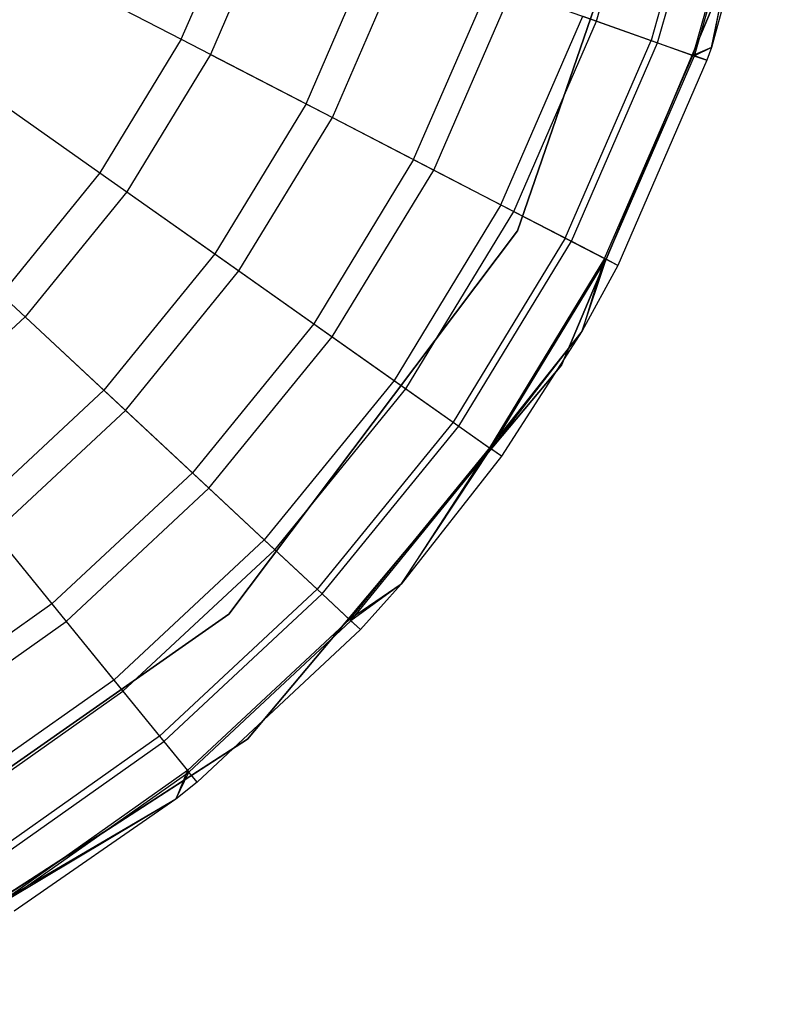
# Model space of a CAD drawing. Extents: x 0.4 to 40.3, y 0.4 to 40.3.
# Tile 20 of 243: x 10.875 to 11.1, y 3.036 to 3.332. Entities that reach past the tile are written whole.
import ezdxf

# ---------------------------------------------------------------- set-up
doc = ezdxf.new("R2010")
doc.units = 0
doc.header["$MEASUREMENT"] = 0
doc.layers.get('0').update_dxf_attribs({"color": 13, "linetype": 'CONTINUOUS'})

# ---------------------------------------------------------------- blocks, each defined once
blk = doc.blocks.new('ORTO-XII-B-11464-11465_ST0')
at = {"color": 0}
for p, q in [((11.07162, 3.40498, 10.00295), (11.02475, 3.26869, 10.00295)), ((11.02475, 3.26869, 3.31004), (11.07162, 3.40498, 3.31004)), ((11.02475, 3.26869, 3.31004), (11.07162, 3.40498, 3.31004)), ((11.07162, 3.40498, 10.00295), (11.02475, 3.26869, 10.00295)), ((11.04847, 3.33178, 10.08321), (11.0653, 3.39182, 10.08321)), ((11.04847, 3.33178, 10.08321), (11.0653, 3.39182, 10.08321)), ((11.08235, 3.38828, 11.99778), (11.06489, 3.32594, 11.99778)), ((11.08235, 3.38828, 11.99778), (11.06489, 3.32594, 11.99778)), ((11.06685, 3.32524, 10.16013), (11.0844, 3.38786, 10.16013)), ((11.06685, 3.32524, 10.16013), (11.0844, 3.38786, 10.16013)), ((11.0954, 3.38557, 11.94807), (11.07744, 3.32148, 11.94807)), ((11.0954, 3.38557, 11.94807), (11.07744, 3.32148, 11.94807)), ((11.07795, 3.3213, 10.23861), (11.09593, 3.38546, 10.23861)), ((11.07795, 3.3213, 10.23861), (11.09593, 3.38546, 10.23861)), ((11.0954, 3.38557, 11.94807), (11.08301, 3.32382, 11.89679)), ((11.0954, 3.38557, 11.94807), (11.08301, 3.32382, 11.89679)), ((11.08301, 3.32382, 10.31787), (11.09593, 3.38546, 10.23861)), ((11.08301, 3.32382, 10.31787), (11.09593, 3.38546, 10.23861)), ((11.09979, 3.38466, 10.31787), (11.08301, 3.32382, 10.31787)), ((11.09979, 3.38466, 11.89679), (11.08301, 3.32382, 11.89679)), ((11.09979, 3.38466, 10.31787), (11.08301, 3.32382, 10.31787)), ((11.09979, 3.38466, 11.89679), (11.08301, 3.32382, 11.89679)), ((10.92382, 3.3263, 12.15251), (10.94255, 3.36942, 12.15251)), ((10.92382, 3.3263, 12.15251), (10.94255, 3.36942, 12.15251)), ((10.95183, 3.36612, 9.86923), (10.93256, 3.32177, 9.86923)), ((10.95183, 3.36612, 9.86923), (10.93256, 3.32177, 9.86923)), ((11.03798, 3.22834, 10.00295), (11.09491, 3.36354, 10.00295)), ((11.09491, 3.36354, 3.31004), (11.03798, 3.22834, 3.31004)), ((11.03798, 3.22834, 10.00295), (11.09491, 3.36354, 10.00295)), ((11.09491, 3.36354, 3.31004), (11.03798, 3.22834, 3.31004)), ((10.96126, 3.3069, 12.12299), (10.98228, 3.3553, 12.12299)), ((10.96126, 3.3069, 12.12299), (10.98228, 3.3553, 12.12299)), ((10.96917, 3.3028, 9.93704), (10.99068, 3.35232, 9.93704)), ((10.96917, 3.3028, 9.93704), (10.99068, 3.35232, 9.93704)), ((10.8824, 3.34776, 12.17426), (10.92382, 3.3263, 12.15251)), ((10.8824, 3.34776, 12.17426), (10.92382, 3.3263, 12.15251)), ((10.99357, 3.29015, 12.08659), (11.01657, 3.34311, 12.08659)), ((10.99357, 3.29015, 12.08659), (11.01657, 3.34311, 12.08659)), ((10.99962, 3.28702, 10.0086), (11.023, 3.34083, 10.0086)), ((10.99962, 3.28702, 10.0086), (11.023, 3.34083, 10.0086)), ((11.023, 3.34083, 10.0086), (11.04847, 3.33178, 10.08321)), ((11.023, 3.34083, 10.0086), (11.04847, 3.33178, 10.08321)), ((11.01978, 3.27657, 12.04443), (11.04439, 3.33323, 12.04443)), ((11.01978, 3.27657, 12.04443), (11.04439, 3.33323, 12.04443)), ((11.04439, 3.33323, 12.04443), (11.06489, 3.32594, 11.99778)), ((11.04439, 3.33323, 12.04443), (11.06489, 3.32594, 11.99778)), ((11.02363, 3.27458, 10.08321), (11.04847, 3.33178, 10.08321)), ((11.02363, 3.27458, 10.08321), (11.04847, 3.33178, 10.08321)), ((11.04847, 3.33178, 10.08321), (11.06685, 3.32524, 10.16013)), ((11.04847, 3.33178, 10.08321), (11.06685, 3.32524, 10.16013)), ((10.92382, 3.3263, 12.15251), (10.89939, 3.28612, 12.15251)), ((10.92382, 3.3263, 12.15251), (10.89939, 3.28612, 12.15251)), ((10.92382, 3.3263, 12.15251), (10.96126, 3.3069, 12.12299)), ((10.92382, 3.3263, 12.15251), (10.96126, 3.3069, 12.12299)), ((11.0391, 3.26657, 11.99778), (11.06489, 3.32594, 11.99778)), ((11.0391, 3.26657, 11.99778), (11.06489, 3.32594, 11.99778)), ((11.04095, 3.26561, 10.16013), (11.06685, 3.32524, 10.16013)), ((11.04095, 3.26561, 10.16013), (11.06685, 3.32524, 10.16013)), ((11.06489, 3.32594, 11.99778), (11.07744, 3.32148, 11.94807)), ((11.06489, 3.32594, 11.99778), (11.07744, 3.32148, 11.94807)), ((11.06685, 3.32524, 10.16013), (11.07795, 3.3213, 10.23861)), ((11.06685, 3.32524, 10.16013), (11.07795, 3.3213, 10.23861)), ((11.08301, 3.32382, 11.89679), (11.07744, 3.32148, 11.94807)), ((11.08301, 3.32382, 11.89679), (11.07744, 3.32148, 11.94807)), ((11.08301, 3.32382, 10.31787), (11.07795, 3.3213, 10.23861)), ((11.08301, 3.32382, 10.31787), (11.07795, 3.3213, 10.23861)), ((11.08301, 3.32382, 10.31787), (11.08167, 3.31998, 10.31787)), ((11.08301, 3.32382, 11.89679), (11.08167, 3.31998, 11.89679)), ((11.08301, 3.32382, 10.31787), (11.08167, 3.31998, 10.31787)), ((11.08301, 3.32382, 11.89679), (11.08167, 3.31998, 11.89679)), ((11.08301, 3.32382, 11.89679), (11.08301, 3.32382, 10.31787)), ((11.08301, 3.32382, 11.89679), (11.08301, 3.32382, 10.31787)), ((10.93256, 3.32177, 9.86923), (10.90743, 3.28045, 9.86923)), ((10.93256, 3.32177, 9.86923), (10.90743, 3.28045, 9.86923)), ((10.93256, 3.32177, 9.86923), (10.96917, 3.3028, 9.93704)), ((10.93256, 3.32177, 9.86923), (10.96917, 3.3028, 9.93704)), ((11.05092, 3.26044, 11.94807), (11.07744, 3.32148, 11.94807)), ((11.05092, 3.26044, 11.94807), (11.07744, 3.32148, 11.94807)), ((11.05141, 3.26019, 10.23861), (11.07795, 3.3213, 10.23861)), ((11.05141, 3.26019, 10.23861), (11.07795, 3.3213, 10.23861)), ((11.07744, 3.32148, 11.94807), (11.08167, 3.31998, 11.89679)), ((11.07744, 3.32148, 11.94807), (11.08167, 3.31998, 11.89679)), ((11.08167, 3.31998, 10.31787), (11.07795, 3.3213, 10.23861)), ((11.08167, 3.31998, 10.31787), (11.07795, 3.3213, 10.23861)), ((11.08167, 3.31998, 10.31787), (11.05491, 3.25837, 10.31787)), ((11.08167, 3.31998, 11.89679), (11.05491, 3.25837, 11.89679)), ((11.08167, 3.31998, 10.31787), (11.05491, 3.25837, 10.31787)), ((11.08167, 3.31998, 11.89679), (11.05491, 3.25837, 11.89679)), ((11.08167, 3.31998, 11.89679), (11.08167, 3.31998, 10.31787)), ((11.08167, 3.31998, 11.89679), (11.08167, 3.31998, 10.31787)), ((10.86128, 3.31302, 12.17426), (10.89939, 3.28612, 12.15251)), ((10.86128, 3.31302, 12.17426), (10.89939, 3.28612, 12.15251)), ((10.96126, 3.3069, 12.12299), (10.93384, 3.26181, 12.12299)), ((10.96126, 3.3069, 12.12299), (10.93384, 3.26181, 12.12299)), ((10.96126, 3.3069, 12.12299), (10.99357, 3.29015, 12.08659)), ((10.96126, 3.3069, 12.12299), (10.99357, 3.29015, 12.08659)), ((10.94112, 3.25667, 9.93704), (10.96917, 3.3028, 9.93704)), ((10.94112, 3.25667, 9.93704), (10.96917, 3.3028, 9.93704)), ((10.96917, 3.3028, 9.93704), (10.99962, 3.28702, 10.0086)), ((10.96917, 3.3028, 9.93704), (10.99962, 3.28702, 10.0086)), ((10.99357, 3.29015, 12.08659), (10.96357, 3.24082, 12.08659)), ((10.99357, 3.29015, 12.08659), (10.96357, 3.24082, 12.08659)), ((10.99357, 3.29015, 12.08659), (11.01978, 3.27657, 12.04443)), ((10.99357, 3.29015, 12.08659), (11.01978, 3.27657, 12.04443)), ((10.89939, 3.28612, 12.15251), (10.86972, 3.24965, 12.15251)), ((10.89939, 3.28612, 12.15251), (10.86972, 3.24965, 12.15251)), ((10.89939, 3.28612, 12.15251), (10.93384, 3.26181, 12.12299)), ((10.89939, 3.28612, 12.15251), (10.93384, 3.26181, 12.12299)), ((10.96914, 3.23689, 10.0086), (10.99962, 3.28702, 10.0086)), ((10.96914, 3.23689, 10.0086), (10.99962, 3.28702, 10.0086)), ((10.99962, 3.28702, 10.0086), (11.02363, 3.27458, 10.08321)), ((10.99962, 3.28702, 10.0086), (11.02363, 3.27458, 10.08321)), ((10.90743, 3.28045, 9.86923), (10.87691, 3.24293, 9.86923)), ((10.90743, 3.28045, 9.86923), (10.87691, 3.24293, 9.86923)), ((10.90743, 3.28045, 9.86923), (10.94112, 3.25667, 9.93704)), ((10.90743, 3.28045, 9.86923), (10.94112, 3.25667, 9.93704)), ((11.01978, 3.27657, 12.04443), (10.98769, 3.2238, 12.04443)), ((11.01978, 3.27657, 12.04443), (10.98769, 3.2238, 12.04443)), ((11.01978, 3.27657, 12.04443), (11.0391, 3.26657, 11.99778)), ((11.01978, 3.27657, 12.04443), (11.0391, 3.26657, 11.99778)), ((10.99123, 3.2213, 10.08321), (11.02363, 3.27458, 10.08321)), ((10.99123, 3.2213, 10.08321), (11.02363, 3.27458, 10.08321)), ((11.02363, 3.27458, 10.08321), (11.04095, 3.26561, 10.16013)), ((11.02363, 3.27458, 10.08321), (11.04095, 3.26561, 10.16013)), ((11.02475, 3.26869, 10.00295), (10.93807, 3.15356, 10.00295)), ((10.93807, 3.15356, 3.31004), (11.02475, 3.26869, 3.31004)), ((10.93807, 3.15356, 3.31004), (11.02475, 3.26869, 3.31004)), ((11.02475, 3.26869, 10.00295), (10.93807, 3.15356, 10.00295)), ((11.02475, 3.26869, 3.31004), (11.02475, 3.26869, 10.00295)), ((11.02475, 3.26869, 3.31004), (11.02475, 3.26869, 10.00295)), ((11.0391, 3.26657, 11.99778), (11.00546, 3.21125, 11.99778)), ((11.0391, 3.26657, 11.99778), (11.00546, 3.21125, 11.99778)), ((11.00716, 3.21005, 10.16013), (11.04095, 3.26561, 10.16013)), ((11.00716, 3.21005, 10.16013), (11.04095, 3.26561, 10.16013)), ((11.0391, 3.26657, 11.99778), (11.05092, 3.26044, 11.94807)), ((11.0391, 3.26657, 11.99778), (11.05092, 3.26044, 11.94807)), ((11.04095, 3.26561, 10.16013), (11.05141, 3.26019, 10.23861)), ((11.04095, 3.26561, 10.16013), (11.05141, 3.26019, 10.23861)), ((10.93384, 3.26181, 12.12299), (10.90053, 3.22087, 12.12299)), ((10.93384, 3.26181, 12.12299), (10.90053, 3.22087, 12.12299)), ((10.93384, 3.26181, 12.12299), (10.96357, 3.24082, 12.08659)), ((10.93384, 3.26181, 12.12299), (10.96357, 3.24082, 12.08659)), ((11.05092, 3.26044, 11.94807), (11.01634, 3.20357, 11.94807)), ((11.05092, 3.26044, 11.94807), (11.01634, 3.20357, 11.94807)), ((11.01679, 3.20326, 10.23861), (11.05141, 3.26019, 10.23861)), ((11.01679, 3.20326, 10.23861), (11.05141, 3.26019, 10.23861)), ((11.05092, 3.26044, 11.94807), (11.04415, 3.23872, 11.89679)), ((11.05092, 3.26044, 11.94807), (11.04415, 3.23872, 11.89679)), ((11.04415, 3.23872, 10.31787), (11.05141, 3.26019, 10.23861)), ((11.04415, 3.23872, 10.31787), (11.05141, 3.26019, 10.23861)), ((11.05491, 3.25837, 10.31787), (11.04415, 3.23872, 10.31787)), ((11.05491, 3.25837, 11.89679), (11.04415, 3.23872, 11.89679)), ((11.05491, 3.25837, 10.31787), (11.04415, 3.23872, 10.31787)), ((11.05491, 3.25837, 11.89679), (11.04415, 3.23872, 11.89679)), ((11.05491, 3.25837, 11.89679), (11.05092, 3.26044, 11.94807)), ((11.05491, 3.25837, 11.89679), (11.05092, 3.26044, 11.94807)), ((11.05491, 3.25837, 10.31787), (11.05141, 3.26019, 10.23861)), ((11.05491, 3.25837, 10.31787), (11.05141, 3.26019, 10.23861)), ((11.05491, 3.25837, 11.89679), (11.05491, 3.25837, 10.31787)), ((11.05491, 3.25837, 11.89679), (11.05491, 3.25837, 10.31787)), ((10.90704, 3.21479, 9.93704), (10.94112, 3.25667, 9.93704)), ((10.90704, 3.21479, 9.93704), (10.94112, 3.25667, 9.93704)), ((10.94112, 3.25667, 9.93704), (10.96914, 3.23689, 10.0086)), ((10.94112, 3.25667, 9.93704), (10.96914, 3.23689, 10.0086)), ((10.86972, 3.24965, 12.15251), (10.90053, 3.22087, 12.12299)), ((10.86972, 3.24965, 12.15251), (10.90053, 3.22087, 12.12299)), ((10.87691, 3.24293, 9.86923), (10.84157, 3.20992, 9.86923)), ((10.87691, 3.24293, 9.86923), (10.84157, 3.20992, 9.86923)), ((10.87691, 3.24293, 9.86923), (10.90704, 3.21479, 9.93704)), ((10.87691, 3.24293, 9.86923), (10.90704, 3.21479, 9.93704)), ((10.96357, 3.24082, 12.08659), (10.92713, 3.19603, 12.08659)), ((10.96357, 3.24082, 12.08659), (10.92713, 3.19603, 12.08659)), ((10.96357, 3.24082, 12.08659), (10.98769, 3.2238, 12.04443)), ((10.96357, 3.24082, 12.08659), (10.98769, 3.2238, 12.04443)), ((11.04415, 3.23872, 11.89679), (11.01634, 3.20357, 11.94807)), ((11.04415, 3.23872, 11.89679), (11.01634, 3.20357, 11.94807)), ((11.04415, 3.23872, 10.31787), (11.01679, 3.20326, 10.23861)), ((11.04415, 3.23872, 10.31787), (11.01679, 3.20326, 10.23861)), ((11.04415, 3.23872, 10.31787), (11.02001, 3.20098, 10.31787)), ((11.04415, 3.23872, 11.89679), (11.02001, 3.20098, 11.89679)), ((11.04415, 3.23872, 10.31787), (11.02001, 3.20098, 10.31787)), ((11.04415, 3.23872, 11.89679), (11.02001, 3.20098, 11.89679)), ((11.04415, 3.23872, 11.89679), (11.04415, 3.23872, 10.31787)), ((11.04415, 3.23872, 11.89679), (11.04415, 3.23872, 10.31787)), ((10.93211, 3.19138, 10.0086), (10.96914, 3.23689, 10.0086)), ((10.93211, 3.19138, 10.0086), (10.96914, 3.23689, 10.0086)), ((10.96914, 3.23689, 10.0086), (10.99123, 3.2213, 10.08321)), ((10.96914, 3.23689, 10.0086), (10.99123, 3.2213, 10.08321)), ((10.94374, 3.11593, 10.00295), (11.03798, 3.22834, 10.00295)), ((11.03798, 3.22834, 3.31004), (10.94374, 3.11593, 3.31004)), ((10.94374, 3.11593, 10.00295), (11.03798, 3.22834, 10.00295)), ((11.03798, 3.22834, 3.31004), (10.94374, 3.11593, 3.31004)), ((11.03798, 3.22834, 10.00295), (11.03798, 3.22834, 3.31004)), ((11.03798, 3.22834, 10.00295), (11.03798, 3.22834, 3.31004)), ((10.98769, 3.2238, 12.04443), (10.94871, 3.17588, 12.04443)), ((10.98769, 3.2238, 12.04443), (10.94871, 3.17588, 12.04443)), ((10.98769, 3.2238, 12.04443), (11.00546, 3.21125, 11.99778)), ((10.98769, 3.2238, 12.04443), (11.00546, 3.21125, 11.99778)), ((10.86197, 3.18485, 12.12299), (10.90053, 3.22087, 12.12299)), ((10.86197, 3.18485, 12.12299), (10.90053, 3.22087, 12.12299)), ((10.90053, 3.22087, 12.12299), (10.92713, 3.19603, 12.08659)), ((10.90053, 3.22087, 12.12299), (10.92713, 3.19603, 12.08659)), ((10.95187, 3.17292, 10.08321), (10.99123, 3.2213, 10.08321)), ((10.95187, 3.17292, 10.08321), (10.99123, 3.2213, 10.08321)), ((10.99123, 3.2213, 10.08321), (11.00716, 3.21005, 10.16013)), ((10.99123, 3.2213, 10.08321), (11.00716, 3.21005, 10.16013)), ((10.86759, 3.17794, 9.93704), (10.90704, 3.21479, 9.93704)), ((10.86759, 3.17794, 9.93704), (10.90704, 3.21479, 9.93704)), ((10.90704, 3.21479, 9.93704), (10.93211, 3.19138, 10.0086)), ((10.90704, 3.21479, 9.93704), (10.93211, 3.19138, 10.0086)), ((11.00546, 3.21125, 11.99778), (10.9646, 3.16104, 11.99778)), ((11.00546, 3.21125, 11.99778), (10.9646, 3.16104, 11.99778)), ((11.00546, 3.21125, 11.99778), (11.01634, 3.20357, 11.94807)), ((11.00546, 3.21125, 11.99778), (11.01634, 3.20357, 11.94807)), ((10.96613, 3.15961, 10.16013), (11.00716, 3.21005, 10.16013)), ((10.96613, 3.15961, 10.16013), (11.00716, 3.21005, 10.16013)), ((11.00716, 3.21005, 10.16013), (11.01679, 3.20326, 10.23861)), ((11.00716, 3.21005, 10.16013), (11.01679, 3.20326, 10.23861)), ((11.01634, 3.20357, 11.94807), (10.97434, 3.15194, 11.94807)), ((11.01634, 3.20357, 11.94807), (10.97434, 3.15194, 11.94807)), ((10.97474, 3.15157, 10.23861), (11.01679, 3.20326, 10.23861)), ((10.97474, 3.15157, 10.23861), (11.01679, 3.20326, 10.23861)), ((11.01634, 3.20357, 11.94807), (10.98988, 3.16251, 11.89679)), ((11.01634, 3.20357, 11.94807), (10.98988, 3.16251, 11.89679)), ((10.98988, 3.16251, 10.31787), (11.01679, 3.20326, 10.23861)), ((10.98988, 3.16251, 10.31787), (11.01679, 3.20326, 10.23861)), ((11.02001, 3.20098, 11.89679), (11.01634, 3.20357, 11.94807)), ((11.02001, 3.20098, 11.89679), (11.01634, 3.20357, 11.94807)), ((11.02001, 3.20098, 10.31787), (11.01679, 3.20326, 10.23861)), ((11.02001, 3.20098, 10.31787), (11.01679, 3.20326, 10.23861)), ((11.02001, 3.20098, 10.31787), (10.98988, 3.16251, 10.31787)), ((11.02001, 3.20098, 11.89679), (10.98988, 3.16251, 11.89679)), ((11.02001, 3.20098, 10.31787), (10.98988, 3.16251, 10.31787)), ((11.02001, 3.20098, 11.89679), (10.98988, 3.16251, 11.89679)), ((11.02001, 3.20098, 11.89679), (11.02001, 3.20098, 10.31787)), ((11.02001, 3.20098, 11.89679), (11.02001, 3.20098, 10.31787)), ((10.88493, 3.15662, 12.08659), (10.92713, 3.19603, 12.08659)), ((10.88493, 3.15662, 12.08659), (10.92713, 3.19603, 12.08659)), ((10.92713, 3.19603, 12.08659), (10.94871, 3.17588, 12.04443)), ((10.92713, 3.19603, 12.08659), (10.94871, 3.17588, 12.04443)), ((10.88924, 3.15133, 10.0086), (10.93211, 3.19138, 10.0086)), ((10.88924, 3.15133, 10.0086), (10.93211, 3.19138, 10.0086)), ((10.93211, 3.19138, 10.0086), (10.95187, 3.17292, 10.08321)), ((10.93211, 3.19138, 10.0086), (10.95187, 3.17292, 10.08321)), ((10.86197, 3.18485, 12.12299), (10.88493, 3.15662, 12.08659)), ((10.86197, 3.18485, 12.12299), (10.88493, 3.15662, 12.08659)), ((10.86759, 3.17794, 9.93704), (10.88924, 3.15133, 10.0086)), ((10.86759, 3.17794, 9.93704), (10.88924, 3.15133, 10.0086)), ((10.90356, 3.13372, 12.04443), (10.94871, 3.17588, 12.04443)), ((10.90356, 3.13372, 12.04443), (10.94871, 3.17588, 12.04443)), ((10.94871, 3.17588, 12.04443), (10.9646, 3.16104, 11.99778)), ((10.94871, 3.17588, 12.04443), (10.9646, 3.16104, 11.99778)), ((10.9063, 3.13036, 10.08321), (10.95187, 3.17292, 10.08321)), ((10.9063, 3.13036, 10.08321), (10.95187, 3.17292, 10.08321)), ((10.95187, 3.17292, 10.08321), (10.96613, 3.15961, 10.16013)), ((10.95187, 3.17292, 10.08321), (10.96613, 3.15961, 10.16013)), ((10.91729, 3.11685, 11.99778), (10.9646, 3.16104, 11.99778)), ((10.91729, 3.11685, 11.99778), (10.9646, 3.16104, 11.99778)), ((10.9646, 3.16104, 11.99778), (10.97434, 3.15194, 11.94807)), ((10.9646, 3.16104, 11.99778), (10.97434, 3.15194, 11.94807)), ((10.98988, 3.16251, 11.89679), (10.97434, 3.15194, 11.94807)), ((10.98988, 3.16251, 11.89679), (10.97434, 3.15194, 11.94807)), ((10.98988, 3.16251, 10.31787), (10.97474, 3.15157, 10.23861)), ((10.98988, 3.16251, 10.31787), (10.97474, 3.15157, 10.23861)), ((10.98988, 3.16251, 10.31787), (10.97762, 3.14888, 10.31787)), ((10.98988, 3.16251, 11.89679), (10.97762, 3.14888, 11.89679)), ((10.98988, 3.16251, 10.31787), (10.97762, 3.14888, 10.31787)), ((10.98988, 3.16251, 11.89679), (10.97762, 3.14888, 11.89679)), ((10.98988, 3.16251, 11.89679), (10.98988, 3.16251, 10.31787)), ((10.98988, 3.16251, 11.89679), (10.98988, 3.16251, 10.31787)), ((10.91861, 3.11523, 10.16013), (10.96613, 3.15961, 10.16013)), ((10.91861, 3.11523, 10.16013), (10.96613, 3.15961, 10.16013)), ((10.96613, 3.15961, 10.16013), (10.97474, 3.15157, 10.23861)), ((10.96613, 3.15961, 10.16013), (10.97474, 3.15157, 10.23861)), ((10.88493, 3.15662, 12.08659), (10.83776, 3.12333, 12.08659)), ((10.88493, 3.15662, 12.08659), (10.83776, 3.12333, 12.08659)), ((10.88493, 3.15662, 12.08659), (10.90356, 3.13372, 12.04443)), ((10.88493, 3.15662, 12.08659), (10.90356, 3.13372, 12.04443)), ((10.93807, 3.15356, 10.00295), (10.82005, 3.07085, 10.00295)), ((10.82005, 3.07085, 3.31004), (10.93807, 3.15356, 3.31004)), ((10.82005, 3.07085, 3.31004), (10.93807, 3.15356, 3.31004)), ((10.93807, 3.15356, 10.00295), (10.82005, 3.07085, 10.00295)), ((10.9257, 3.10651, 11.94807), (10.97434, 3.15194, 11.94807)), ((10.9257, 3.10651, 11.94807), (10.97434, 3.15194, 11.94807)), ((10.92604, 3.10609, 10.23861), (10.97474, 3.15157, 10.23861)), ((10.92604, 3.10609, 10.23861), (10.97474, 3.15157, 10.23861)), ((10.93807, 3.15356, 3.31004), (10.93807, 3.15356, 10.00295)), ((10.93807, 3.15356, 3.31004), (10.93807, 3.15356, 10.00295)), ((10.97434, 3.15194, 11.94807), (10.97762, 3.14888, 11.89679)), ((10.97434, 3.15194, 11.94807), (10.97762, 3.14888, 11.89679)), ((10.97762, 3.14888, 10.31787), (10.97474, 3.15157, 10.23861)), ((10.97762, 3.14888, 10.31787), (10.97474, 3.15157, 10.23861)), ((10.84131, 3.1175, 10.0086), (10.88924, 3.15133, 10.0086)), ((10.84131, 3.1175, 10.0086), (10.88924, 3.15133, 10.0086)), ((10.88924, 3.15133, 10.0086), (10.9063, 3.13036, 10.08321)), ((10.88924, 3.15133, 10.0086), (10.9063, 3.13036, 10.08321)), ((10.97762, 3.14888, 10.31787), (10.92853, 3.10304, 10.31787)), ((10.97762, 3.14888, 11.89679), (10.92853, 3.10304, 11.89679)), ((10.97762, 3.14888, 10.31787), (10.92853, 3.10304, 10.31787)), ((10.97762, 3.14888, 11.89679), (10.92853, 3.10304, 11.89679)), ((10.97762, 3.14888, 11.89679), (10.97762, 3.14888, 10.31787)), ((10.97762, 3.14888, 11.89679), (10.97762, 3.14888, 10.31787)), ((10.90356, 3.13372, 12.04443), (10.8531, 3.0981, 12.04443)), ((10.90356, 3.13372, 12.04443), (10.8531, 3.0981, 12.04443)), ((10.90356, 3.13372, 12.04443), (10.91729, 3.11685, 11.99778)), ((10.90356, 3.13372, 12.04443), (10.91729, 3.11685, 11.99778)), ((10.85535, 3.0944, 10.08321), (10.9063, 3.13036, 10.08321)), ((10.85535, 3.0944, 10.08321), (10.9063, 3.13036, 10.08321)), ((10.9063, 3.13036, 10.08321), (10.91861, 3.11523, 10.16013)), ((10.9063, 3.13036, 10.08321), (10.91861, 3.11523, 10.16013)), ((10.82054, 3.03629, 10.00295), (10.94374, 3.11593, 10.00295)), ((10.94374, 3.11593, 3.31004), (10.82054, 3.03629, 3.31004)), ((10.82054, 3.03629, 10.00295), (10.94374, 3.11593, 10.00295)), ((10.94374, 3.11593, 3.31004), (10.82054, 3.03629, 3.31004)), ((10.91729, 3.11685, 11.99778), (10.8644, 3.07952, 11.99778)), ((10.91729, 3.11685, 11.99778), (10.8644, 3.07952, 11.99778)), ((10.91729, 3.11685, 11.99778), (10.9257, 3.10651, 11.94807)), ((10.91729, 3.11685, 11.99778), (10.9257, 3.10651, 11.94807)), ((10.94374, 3.11593, 10.00295), (10.94374, 3.11593, 3.31004)), ((10.94374, 3.11593, 10.00295), (10.94374, 3.11593, 3.31004)), ((10.86549, 3.07773, 10.16013), (10.91861, 3.11523, 10.16013)), ((10.86549, 3.07773, 10.16013), (10.91861, 3.11523, 10.16013)), ((10.91861, 3.11523, 10.16013), (10.92604, 3.10609, 10.23861)), ((10.91861, 3.11523, 10.16013), (10.92604, 3.10609, 10.23861)), ((10.9257, 3.10651, 11.94807), (10.87132, 3.06813, 11.94807)), ((10.9257, 3.10651, 11.94807), (10.87132, 3.06813, 11.94807)), ((10.87161, 3.06767, 10.23861), (10.92604, 3.10609, 10.23861)), ((10.87161, 3.06767, 10.23861), (10.92604, 3.10609, 10.23861)), ((10.9257, 3.10651, 11.94807), (10.92217, 3.09795, 11.89679)), ((10.9257, 3.10651, 11.94807), (10.92217, 3.09795, 11.89679)), ((10.92217, 3.09795, 10.31787), (10.92604, 3.10609, 10.23861)), ((10.92217, 3.09795, 10.31787), (10.92604, 3.10609, 10.23861)), ((10.92853, 3.10304, 11.89679), (10.9257, 3.10651, 11.94807)), ((10.92853, 3.10304, 11.89679), (10.9257, 3.10651, 11.94807)), ((10.92853, 3.10304, 10.31787), (10.92604, 3.10609, 10.23861)), ((10.92853, 3.10304, 10.31787), (10.92604, 3.10609, 10.23861)), ((10.92853, 3.10304, 10.31787), (10.92217, 3.09795, 10.31787)), ((10.92853, 3.10304, 11.89679), (10.92217, 3.09795, 11.89679)), ((10.92853, 3.10304, 10.31787), (10.92217, 3.09795, 10.31787)), ((10.92853, 3.10304, 11.89679), (10.92217, 3.09795, 11.89679)), ((10.92853, 3.10304, 11.89679), (10.92853, 3.10304, 10.31787)), ((10.92853, 3.10304, 11.89679), (10.92853, 3.10304, 10.31787)), ((10.92217, 3.09795, 11.89679), (10.87132, 3.06813, 11.94807)), ((10.92217, 3.09795, 11.89679), (10.87132, 3.06813, 11.94807)), ((10.92217, 3.09795, 10.31787), (10.87161, 3.06767, 10.23861)), ((10.92217, 3.09795, 10.31787), (10.87161, 3.06767, 10.23861)), ((10.92217, 3.09795, 10.31787), (10.87366, 3.0643, 10.31787)), ((10.92217, 3.09795, 11.89679), (10.87366, 3.0643, 11.89679)), ((10.92217, 3.09795, 10.31787), (10.87366, 3.0643, 10.31787)), ((10.92217, 3.09795, 11.89679), (10.87366, 3.0643, 11.89679)), ((10.92217, 3.09795, 11.89679), (10.92217, 3.09795, 10.31787)), ((10.92217, 3.09795, 11.89679), (10.92217, 3.09795, 10.31787))]:
    blk.add_line(p, q, dxfattribs=at)

msp = doc.modelspace()

# ---------------------------------------------------------------- block references
at = {"color": 0}
msp.add_blockref('ORTO-XII-B-11464-11465_ST0', (0, 0), dxfattribs=at)

doc.saveas('drawing.dxf')
